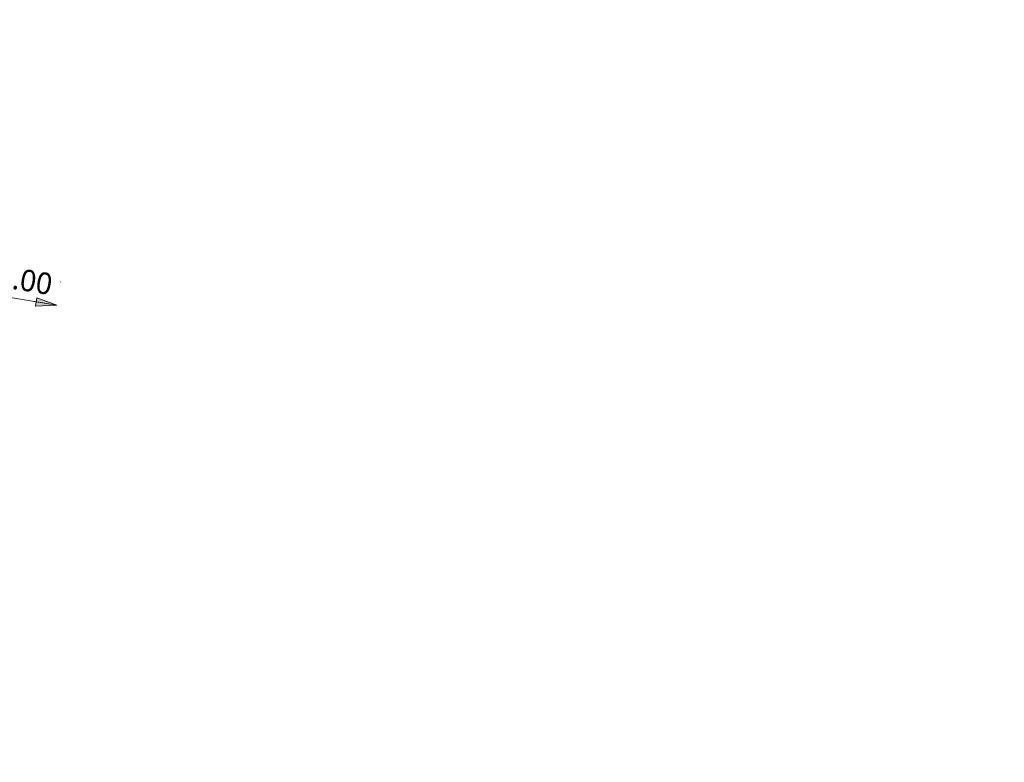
# Model space of a CAD drawing. Header units: metres. Extents: x 253823 to 255319, y 593130 to 593771.
# Tile 10 of 37: x 254077 to 254118, y 593240 to 593271. Entities that reach past the tile are written whole.
import ezdxf

# ---------------------------------------------------------------- set-up
doc = ezdxf.new("R2010")
doc.units = ezdxf.units.M
for name, color, linetype, lineweight in [('N-WE-VH-VERHARDING_BETONSTRAATSTEEN-KLEUR NTB-A', 252, 'Continuous', 18), ('N-WE-VH-VERHARDING_TEGEL-45MM DIK-A', 252, 'Continuous', 18), ('X-XX-AL-M', 7, 'Continuous', 18)]:
    doc.layers.add(name, color=color, linetype=linetype, lineweight=lineweight)
doc.styles.add('Roelofs', font='segoeui.ttf', dxfattribs={"height": 1.8})
doc.dimstyles.new('Roelofs Standaard', dxfattribs={"dimtxt": 1.8, "dimasz": 1, "dimexe": 2, "dimexo": 2, "dimgap": 0.7, "dimtad": 1, "dimlfac": -1, "dimzin": 0, "dimdsep": 46, "dimtxsty": 'Roelofs', "dimblk": 'Pijl', "dimcen": 0, "dimdle": 2, "dimclrd": 256, "dimclre": 253, "dimclrt": 256, "dimazin": 0, "dimtfac": 1, "dimtofl": 0, "dimtmove": 0, "dimatfit": 3, "dimldrblk": 'Pijl', "dimfxl": 1, "dimtolj": 1, "dimtzin": 0, "dimlwd": 18, "dimlwe": 18, "dimarcsym": 0})

# ---------------------------------------------------------------- blocks, each defined once
blk = doc.blocks.new('Pijl')
h = blk.add_hatch(color=256)
h.paths.add_polyline_path([(2.220446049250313e-16, 0), (-1.75, 0.352142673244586), (-1.749922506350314, 1.310063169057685e-14)])
h.paths.add_polyline_path([(-1.749922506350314, 1.310063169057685e-14), (-1.749845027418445, -0.3520757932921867), (0, 0)])
for p, q in [((-1.901878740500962, 1.4210854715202e-14), (0, 0)), ((0, 0), (-1.75, 0.352142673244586)), ((-1.75, 0.352142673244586), (-1.749845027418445, -0.3520757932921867)), ((0, 0), (-1.749845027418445, -0.3520757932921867))]:
    blk.add_line(p, q)
blk = doc.blocks.new('*D151')
at = {"layer": 'Defpoints', "color": 0, "transparency": 16777216}
for p in [(254075.5303691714, 593259.8922789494), (254078.4896552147, 593259.3997080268), (254078.4916112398, 593259.4114595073)]:
    blk.add_point(p, dxfattribs=at)
at = {"layer": 'X-XX-AL-M', "color": 253, "lineweight": 18, "transparency": 16777216}
for p, q in [((254075.6945594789, 593260.8787076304), (254075.696515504, 593260.8904591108)), ((254078.6538455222, 593260.3861367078), (254078.6558015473, 593260.3978881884))]:
    blk.add_line(p, q, dxfattribs=at)
at = {"layer": 'X-XX-AL-M', "lineweight": 18, "transparency": 16777216}
blk.add_line((254076.025539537, 593259.821935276), (254077.9983968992, 593259.493554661), dxfattribs=at)
at = {"layer": 'X-XX-AL-M', "lineweight": 18, "transparency": 16777216, "xscale": 0.5, "yscale": 0.5, "zscale": 0.5}
for p, rotation in [((254075.5323251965, 593259.9040304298), 170.5497989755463), ((254078.4916112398, 593259.4114595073), 350.5497989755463)]:
    blk.add_blockref('Pijl', p, dxfattribs=dict(at, rotation=rotation))
at = {"layer": 'X-XX-AL-M', "transparency": 16777216, "insert": (254077.1458451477, 593260.4620558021), "char_height": 0.9, "attachment_point": 5, "rotation": 350.5497989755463, "style": 'Roelofs', "bg_fill": 3, "box_fill_scale": 1.1, "bg_fill_color": 256, "bg_fill_true_color": 13158600, "bg_fill_transparency": 0}
blk.add_mtext('\\A1;3.00', dxfattribs=at)
blk = doc.blocks.new('*D119')
at = {"layer": 'Defpoints', "color": 0, "transparency": 16777216}
for p in [(254057.3076066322, 593250.2914198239), (254080.9061579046, 593242.038639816)]:
    blk.add_point(p, dxfattribs=at)
at = {"layer": 'X-XX-AL-M', "lineweight": 18, "transparency": 16777216}
blk.add_line((254062.3561167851, 593248.5258773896), (254057.7795776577, 593250.1263642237), dxfattribs=at)
at = {"layer": 'X-XX-AL-M', "lineweight": 18, "transparency": 16777216, "xscale": 0.5, "yscale": 0.5, "zscale": 0.5, "rotation": 160.7244749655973}
blk.add_blockref('Pijl', (254057.3076066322, 593250.2914198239), dxfattribs=at)
at = {"layer": 'X-XX-AL-M', "transparency": 16777216, "insert": (254060.572997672, 593250.0132612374), "char_height": 0.9, "attachment_point": 5, "rotation": 340.72447496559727, "style": 'Roelofs', "bg_fill": 3, "box_fill_scale": 1.1, "bg_fill_color": 256, "bg_fill_true_color": 13158600, "bg_fill_transparency": 0}
blk.add_mtext('\\A1;R25.00', dxfattribs=at)

msp = doc.modelspace()

# ---------------------------------------------------------------- hatches: boundary and pattern name
at = {"layer": 'N-WE-VH-VERHARDING_BETONSTRAATSTEEN-KLEUR NTB-A'}
h = msp.add_hatch(dxfattribs=at)
h.set_pattern_fill('AVH-BSS_KEIFORMAAT_KEPER-SO', color=256, scale=5, angle=215.55, pattern_type=2)
h.set_pattern_definition([(215.55, (0, 0), (-0.06095125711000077, -0.3661931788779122), [0.7875, -0.2625]), (125.5500000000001, (0.3052419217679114, -0.427144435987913), (-0.06095125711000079, -0.3661931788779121), [0.7874999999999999, -0.2625])])
edge = h.paths.add_edge_path()
edge.add_line((254058.447025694, 593342.2907898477), (254057.8803704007, 593338.8369561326))
edge.add_line((254057.8803704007, 593338.8369561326), (254065.780596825, 593337.5220295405))
edge.add_arc((254064.9432095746, 593332.5926017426), 5.000047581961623, -9.451718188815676, 80.35890768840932, ccw=False)
edge.add_line((254069.875378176, 593331.7715117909), (254069.5617173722, 593329.8874425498))
edge.add_arc((254064.6295989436, 593330.7085441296), 4.999999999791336, 260.5502226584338, 350.54805595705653, ccw=False)
edge.add_line((254063.8086838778, 593325.7763946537), (254055.9521234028, 593327.0840534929))
edge.add_line((254055.9521234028, 593327.0840534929), (254055.3854681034, 593323.6302197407))
edge.add_line((254055.3854681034, 593323.6302197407), (254062.3661857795, 593322.4683376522))
edge.add_arc((254061.8736367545, 593319.5090479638), 3.000000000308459, -9.45480162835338, 80.55022294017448, ccw=False)
edge.add_line((254064.8328832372, 593319.0162394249), (254057.5646837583, 593275.3717161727))
edge.add_arc((254054.6054372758, 593275.8645247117), 3.000000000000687, 260.5502229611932, 350.5451983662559, ccw=False)
edge.add_line((254054.1128882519, 593272.9052350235), (254047.2506331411, 593274.0474000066))
edge.add_line((254047.2506331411, 593274.0474000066), (254046.6839778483, 593270.5935662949))
edge.add_line((254046.6839778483, 593270.5935662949), (254054.409468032, 593269.3077230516))
edge.add_arc((254053.5885529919, 593264.3755735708), 5.000000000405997, -9.450256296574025, 80.55022295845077, ccw=False)
edge.add_line((254058.5206956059, 593263.5546172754), (254058.2776921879, 593262.0947009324))
edge.add_arc((254053.3455495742, 593262.9156572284), 5.000000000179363, 260.550221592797, 350.5497436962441, ccw=False)
edge.add_line((254052.5246344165, 593257.9835077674), (254044.8253481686, 593259.2649897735))
edge.add_line((254044.8253481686, 593259.2649897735), (254044.2586928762, 593255.8111560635))
edge.add_line((254044.2586928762, 593255.8111560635), (254051.0766683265, 593254.6763608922))
edge.add_arc((254050.5808234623, 593251.711786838), 3.005754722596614, -8.310609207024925, 80.50478837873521, ccw=False)
edge.add_line((254053.5550148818, 593251.2773367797), (254050.6957087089, 593234.1244798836))
edge.add_line((254050.6957087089, 593234.1244798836), (254068.4710299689, 593231.1659262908))
edge.add_arc((254067.6501149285, 593226.2337768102), 5.000000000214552, -9.449777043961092, 80.55022295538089, ccw=False)
edge.add_line((254072.5822644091, 593225.4128617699), (254071.5593666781, 593219.2671776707))
edge.add_line((254071.5593666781, 593219.2671776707), (254076.0377215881, 593218.5215656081))
edge.add_line((254076.0377215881, 593218.5215656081), (254078.1870127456, 593218.1637263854))
edge.add_line((254078.1870127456, 593218.1637263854), (254078.8319404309, 593222.2571609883))
edge.add_arc((254081.9682215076, 593226.1512258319), 4.999999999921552, 170.5283550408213, 231.1520200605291, ccw=False)
edge.add_line((254077.0363857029, 593226.9740232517), (254077.5224649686, 593229.8875753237))
edge.add_arc((254082.4543007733, 593229.0647779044), 4.999999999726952, 111.2948186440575, 170.5283550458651, ccw=False)
edge.add_line((254080.6384659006, 593233.7233982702), (254081.2928908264, 593237.8771130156))
edge.add_line((254081.2928908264, 593237.8771130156), (254072.9881182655, 593239.2596304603))
edge.add_arc((254073.4807565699, 593242.2189052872), 3.000000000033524, 170.5497989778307, 260.54849436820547, ccw=False)
edge.add_line((254070.5214705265, 593242.7114762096), (254077.4407845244, 593284.281590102))
edge.add_arc((254080.4000705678, 593283.7890191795), 3.000000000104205, 80.53931574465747, 170.5497989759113, ccw=False)
edge.add_line((254080.8931829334, 593286.7482150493), (254088.7856446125, 593285.4345342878))
edge.add_line((254088.7856446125, 593285.4345342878), (254089.3303772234, 593288.8920171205))
edge.add_line((254089.3303772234, 593288.8920171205), (254080.5991429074, 593290.3453111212))
edge.add_arc((254081.4200956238, 593295.2774543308), 5.000000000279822, 170.5486416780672, 260.5497852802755, ccw=False)
edge.add_line((254076.4879688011, 593296.0985054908), (254077.1472034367, 593300.0585861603))
edge.add_arc((254082.0633574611, 593299.1371357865), 5.001763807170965, 80.55858938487, 169.3840433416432, ccw=False)
edge.add_line((254082.8838416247, 593304.071145), (254091.4960357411, 593302.6377170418))
edge.add_line((254091.4960357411, 593302.6377170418), (254092.0407675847, 593306.0951964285))
edge.add_line((254092.0407675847, 593306.0951964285), (254084.3266300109, 593307.379150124))
edge.add_arc((254084.8191790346, 593310.3384398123), 2.999999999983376, 170.5497989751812, 260.5502229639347, ccw=False)
edge.add_line((254081.8598929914, 593310.8310107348), (254091.8035935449, 593370.5710487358))
edge.add_line((254091.8035935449, 593370.5710487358), (254094.8771552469, 593389.0364773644))
edge.add_line((254094.8771552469, 593389.0364773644), (254091.3967868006, 593389.52667628))
edge.add_line((254091.3967868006, 593389.52667628), (254089.8436312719, 593380.1126056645))
edge.add_line((254089.8436312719, 593380.1126056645), (254088.3511022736, 593371.1457340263))
edge.add_line((254088.3511022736, 593371.1457340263), (254083.7849798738, 593343.7132127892))
edge.add_line((254083.7849798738, 593343.7132127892), (254083.6925062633, 593343.1576463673))
edge.add_line((254083.6925062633, 593343.1576463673), (254081.3938045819, 593329.3475915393))
edge.add_line((254081.3938045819, 593329.3475915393), (254078.8888581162, 593314.2995865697))
edge.add_arc((254054.2277508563, 593318.4019991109), 24.99999999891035, 330.96830742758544, 350.555247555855, ccw=False)
edge.add_arc((254097.9453006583, 593294.1372723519), 25.00001125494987, 150.9681641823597, 169.7046346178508)
edge.add_arc((254097.9453006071, 593294.1372723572), 25.00001120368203, 169.7046346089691, 174.67426699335)
edge.add_arc((254102.110745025, 593294.9511495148), 29.09656326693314, 177.031998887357, 189.7597827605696)
edge.add_arc((254046.4133786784, 593285.4280489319), 27.40909522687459, -3.6245374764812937, 9.641843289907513, ccw=False)
edge.add_arc((254068.7776500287, 593284.0113923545), 5.000000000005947, 350.5513757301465, 356.37546251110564, ccw=False)
edge.add_line((254073.7098160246, 593283.1905765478), (254066.5393821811, 593240.1044545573))
edge.add_arc((254061.6072161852, 593240.9252703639), 4.99999999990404, 260.55014886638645, 350.55137573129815, ccw=False)
edge.add_line((254060.7862947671, 593235.9931219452), (254059.6557308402, 593236.1812989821))
edge.add_arc((254060.476652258, 593241.113447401), 4.999999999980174, 170.5451983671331, 260.5501488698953, ccw=False)
edge.add_line((254055.5445747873, 593241.934794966), (254056.2457705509, 593246.1453776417))
edge.add_arc((254080.9061579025, 593242.038639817), 24.99999999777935, 150.903751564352, 170.5451983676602, ccw=False)
edge.add_arc((254037.2159546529, 593266.3525481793), 25.00000000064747, 330.9037515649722, 350.5358395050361)
edge.add_arc((254037.2159546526, 593266.3525481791), 25.00000000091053, 350.5358395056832, 370.167927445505)
edge.add_arc((254086.4306836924, 593275.1792375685), 24.99999999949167, 170.5867439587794, 190.1679274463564, ccw=False)
edge.add_line((254061.7673249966, 593279.2680928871), (254062.6698865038, 593284.7122077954))
edge.add_line((254062.6698865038, 593284.7122077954), (254064.9688053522, 593298.5257645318))
edge.add_line((254064.9688053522, 593298.5257645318), (254067.5847037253, 593314.2340695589))
edge.add_arc((254092.2214851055, 593309.9880121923), 24.99999999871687, 150.8347983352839, 170.2213501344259, ccw=False)
edge.add_arc((254048.5599982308, 593334.3534578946), 25.00000381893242, 330.8374920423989, 351.4175676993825)
edge.add_arc((254048.5600030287, 593334.3534641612), 25.00000000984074, 351.417551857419, 370.253023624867)
edge.add_arc((254097.7616475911, 593343.253247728), 25.00007974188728, 177.4542958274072, 190.2530134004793, ccw=False)
edge.add_arc((254097.7615669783, 593343.2532297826), 25.00000000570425, 174.8932706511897, 177.4542465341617, ccw=False)
edge.add_line((254072.8608015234, 593345.4785117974), (254079.9152719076, 593388.2774424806))
edge.add_line((254079.9152719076, 593388.2774424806), (254076.4498187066, 593388.776515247))
edge.add_line((254076.4498187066, 593388.776515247), (254068.9248368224, 593343.5878494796))
edge.add_arc((254065.9655903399, 593344.0806580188), 3.000000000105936, 260.55022296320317, 350.5451983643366, ccw=False)
edge.add_line((254065.4730413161, 593341.1213683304), (254058.447025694, 593342.2907898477))

# ---------------------------------------------------------------- next in the draw order: dimensions: what is measured, and where the dimension line sits
at = {"layer": 'X-XX-AL-M'}
dim = msp.add_linear_dim(base=(254078.4916112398, 593259.4114595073), p1=(254075.5303691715, 593259.8922789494), p2=(254078.4896552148, 593259.3997080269), angle=350.549798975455, dimstyle='Roelofs Standaard', override={"dimtfill": 1}, dxfattribs=at)
dim.commit()
dim.dimension.update_dxf_attribs({"geometry": '*D151', "text_midpoint": (254077.0119682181, 593259.6577449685), "dimtype": 161})
dim = msp.add_radius_dim(center=(254080.9061579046, 593242.038639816), mpoint=(254057.3076066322, 593250.2914198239), dimstyle='Roelofs Standaard', override={"dimtfill": 1}, dxfattribs=at)
dim.commit()
dim.dimension.update_dxf_attribs({"geometry": '*D119', "text_midpoint": (254060.3038327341, 593249.2435930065), "dimtype": 164})

# ---------------------------------------------------------------- next in the draw order: hatches: boundary and pattern name
at = {"layer": 'N-WE-VH-VERHARDING_TEGEL-45MM DIK-A'}
h = msp.add_hatch(dxfattribs=at)
h.set_pattern_fill('AVH-TEGEL_300X300_HALFST-SO', color=256, scale=5, angle=226.76, pattern_type=2)
h.set_pattern_definition([(226.76, (254809.8196349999, 593427.3387152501), (-0.2406079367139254, -0.8032638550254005), [0.75, -0.75]), (316.7599999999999, (254809.8196349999, 593427.3387152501), (0.5137918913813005, 0.5463679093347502), [])])
edge = h.paths.add_edge_path()
edge.add_arc((254170.7193443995, 593437.0028612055), 2.99999999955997, 205.731102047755, 246.6597059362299, ccw=False)
edge.add_arc((254141.0434996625, 593422.7313644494), 29.92918850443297, 25.67873054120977, 68.02321069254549)
edge.add_line((254152.2439285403, 593450.4857644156), (254141.8916252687, 593454.6744965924))
edge.add_arc((254151.8932526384, 593480.0965588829), 27.3187445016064, 236.1834962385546, 248.524176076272, ccw=False)
edge.add_arc((254503.3551709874, 594021.3239924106), 672.647475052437, 236.5057343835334, 236.9679318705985, ccw=False)
edge.add_line((254132.1522914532, 593460.3756454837), (254131.8753923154, 593458.4045818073))
edge.add_line((254131.8753923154, 593458.4045818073), (254135.702142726, 593455.8943966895))
edge.add_arc((254153.1439783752, 593482.4842889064), 31.79999998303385, 236.7368331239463, 247.9708391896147)
edge.add_arc((652243.2573632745, 1577333.217957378), 1061369.637125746, 247.9705377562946, 247.971140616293)
edge.add_arc((254141.0160965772, 593422.7005674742), 28.16800612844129, 22.174887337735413, 67.99831084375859, ccw=False)
edge.add_line((254167.100687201, 593433.3321572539), (254168.907492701, 593432.5569885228))
edge.add_arc((254187.3791891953, 593475.6118248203), 46.84999999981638, 246.7793507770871, 253.7743726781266)
edge.add_line((254174.2883341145, 593430.6279164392), (254174.7602214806, 593433.9972983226))
edge.add_line((254174.7602214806, 593433.9972983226), (254172.9742044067, 593434.2225739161))
edge.add_line((254172.9742044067, 593434.2225739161), (254172.8009911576, 593432.9857923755))
edge.add_arc((254187.3791891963, 593475.6118248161), 45.04999999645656, 246.6597059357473, 251.11919777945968, ccw=False)

doc.saveas('drawing.dxf')
